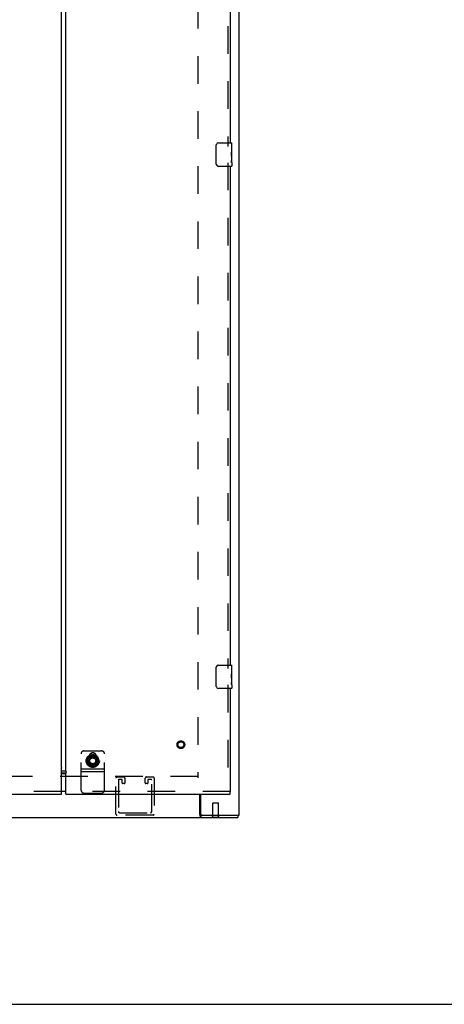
# Model space of a CAD drawing. Header units: inches. Extents: x 0 to 213, y 0 to 138.
# Tile 15 of 38: x 89 to 107, y 0 to 42. Entities that reach past the tile are written whole.
import ezdxf

# ---------------------------------------------------------------- set-up
doc = ezdxf.new("R2010")
doc.units = ezdxf.units.IN
doc.header["$LTSCALE"] = 11.736377
doc.header["$MEASUREMENT"] = 0
doc.linetypes.add('HIDDEN', pattern=[0.2, 0.1, -0.1])
doc.layers.get('0').update_dxf_attribs({"linetype": 'CONTINUOUS'})
for name, color, linetype in [('DEFAULT_2', 8, 'HIDDEN'), ('MASTER_DOOR_ASSEMBLY', 7, 'CONTINUOUS'), ('SLAVE_DOOR_ASSEMBLY', 7, 'CONTINUOUS')]:
    doc.layers.add(name, color=color, linetype=linetype)

msp = doc.modelspace()

# ---------------------------------------------------------------- linework, layer by layer
at = {"color": 3, "linetype": 'Continuous'}
for p, q in [((97.958, 8.061), (97.958, 86.593)), ((96.281, 8.082), (96.281, 8.957)), ((96.312, 8.957), (96.312, 8.121)), ((96.292, 8.037), (96.294, 8.02)), ((96.372, 8.061), (97.958, 8.061)), ((58.64, 7.957), (97.906, 7.957))]:
    msp.add_line(p, q, dxfattribs=at)
at = {"color": 7, "linetype": 'Continuous'}
for p, q in [((96.372, 8.061), (96.331, 8.061)), ((96.331, 8.061), (96.331, 7.957)), ((97.906, 8.061), (97.906, 7.957)), ((96.789, 7.953), (96.789, 7.957)), ((96.789, 7.953), (97.126, 7.953)), ((97.126, 7.953), (97.126, 7.957)), ((0, 0), (213.389, 0))]:
    msp.add_line(p, q, dxfattribs=at)
for points in [[(96.281, 8.133), (96.283, 8.132), (96.285, 8.131), (96.287, 8.129), (96.289, 8.128), (96.291, 8.126), (96.293, 8.124), (96.295, 8.122), (96.296, 8.12), (96.298, 8.117), (96.3, 8.115), (96.301, 8.111), (96.303, 8.108), (96.304, 8.105), (96.306, 8.102), (96.307, 8.099), (96.308, 8.096), (96.31, 8.092)], [(96.31, 8.092), (96.312, 8.086), (96.313, 8.082), (96.314, 8.079), (96.316, 8.076), (96.317, 8.073), (96.318, 8.07), (96.32, 8.068), (96.321, 8.066), (96.323, 8.064), (96.324, 8.063), (96.326, 8.062), (96.328, 8.062), (96.329, 8.061), (96.331, 8.061)]]:
    msp.add_lwpolyline(points, dxfattribs=at)
at = {"color": 3, "linetype": 'Continuous'}
for points in [[(96.281, 8.082), (96.282, 8.078), (96.284, 8.074), (96.285, 8.07), (96.286, 8.065), (96.288, 8.06), (96.289, 8.055), (96.29, 8.049), (96.291, 8.043), (96.292, 8.037)], [(96.294, 8.02), (96.295, 8.015), (96.296, 8.009), (96.297, 8.004), (96.298, 7.999), (96.299, 7.995), (96.3, 7.99), (96.301, 7.986), (96.302, 7.983), (96.304, 7.979), (96.306, 7.975), (96.307, 7.972), (96.309, 7.969), (96.311, 7.967), (96.313, 7.965), (96.314, 7.963), (96.316, 7.962), (96.318, 7.96), (96.321, 7.959), (96.323, 7.958), (96.325, 7.958), (96.328, 7.957), (96.331, 7.957)]]:
    msp.add_lwpolyline(points, dxfattribs=at)
msp.add_arc((96.372, 8.121), 0.06, 180, 270, dxfattribs=at)
at = {"layer": 'DEFAULT_2', "color": 8, "linetype": 'HIDDEN'}
for p, q in [((96.208, 84.999), (96.208, 9.655)), ((96.208, 9.707), (60.338, 9.707)), ((92.762, 9.686), (93.045, 9.686)), ((94.012, 9.686), (94.295, 9.686)), ((92.716, 8.107), (92.716, 9.64)), ((92.82, 9.559), (92.82, 8.211)), ((92.964, 9.582), (92.843, 9.582)), ((92.987, 9.428), (92.987, 9.559)), ((93.068, 9.405), (93.01, 9.405)), ((93.091, 9.64), (93.091, 9.428)), ((93.966, 9.428), (93.966, 9.64)), ((94.047, 9.405), (93.989, 9.405)), ((94.07, 9.559), (94.07, 9.428)), ((94.214, 9.582), (94.093, 9.582)), ((94.237, 8.211), (94.237, 9.559)), ((94.341, 9.64), (94.341, 8.107)), ((96.844, 8.578), (96.834, 8.568)), ((97.082, 8.568), (96.834, 8.568)), ((96.834, 7.971), (96.834, 8.568)), ((96.844, 8.578), (97.072, 8.578)), ((97.072, 8.578), (97.082, 8.568)), ((97.082, 7.971), (97.082, 8.568)), ((94.295, 8.061), (92.762, 8.061)), ((92.866, 8.165), (94.191, 8.165)), ((96.789, 7.971), (97.126, 7.971)), ((96.789, 7.957), (96.789, 7.971)), ((97.126, 7.957), (97.126, 7.971))]:
    msp.add_line(p, q, dxfattribs=at)
for centre, radius, start, end in [((92.762, 9.64), 0.046, 90, 180), ((93.045, 9.64), 0.046, 0, 90), ((94.012, 9.64), 0.046, 90, 180), ((94.295, 9.64), 0.046, 0, 90), ((92.843, 9.559), 0.023, 90, 180), ((92.964, 9.559), 0.023, 0, 90), ((93.01, 9.428), 0.023, 180, 270), ((93.068, 9.428), 0.023, 270, 360), ((93.989, 9.428), 0.023, 180, 270), ((94.047, 9.428), 0.023, 270, 360), ((94.093, 9.559), 0.023, 90, 180), ((94.214, 9.559), 0.023, 0, 90), ((92.762, 8.107), 0.046, 180, 270), ((92.866, 8.211), 0.046, 180, 270), ((94.191, 8.211), 0.046, 270, 360), ((94.295, 8.107), 0.046, 270, 360)]:
    msp.add_arc(centre, radius, start, end, dxfattribs=at)
at = {"layer": 'MASTER_DOOR_ASSEMBLY', "color": 3, "linetype": 'Continuous'}
for p, q in [((90.395, 10.116), (90.395, 84.538)), ((90.388, 10.116), (90.395, 10.116)), ((90.395, 8.957), (90.395, 10.058)), ((58.963, 8.957), (90.395, 8.957))]:
    msp.add_line(p, q, dxfattribs=at)
at = {"layer": 'MASTER_DOOR_ASSEMBLY', "color": 7, "linetype": 'Continuous'}
for p, q in [((90.485, 9.827), (90.395, 9.827)), ((90.395, 9.087), (90.485, 9.087))]:
    msp.add_line(p, q, dxfattribs=at)
at = {"layer": 'MASTER_DOOR_ASSEMBLY', "color": 8, "linetype": 'HIDDEN'}
msp.add_line((90.395, 9.061), (58.963, 9.061), dxfattribs=at)
at = {"layer": 'MASTER_DOOR_ASSEMBLY', "color": 3, "linetype": 'Continuous'}
for points in [[(90.383, 10.11), (90.383, 10.109), (90.382, 10.108), (90.382, 10.107), (90.382, 10.107), (90.382, 10.106), (90.382, 10.106), (90.383, 10.105), (90.383, 10.105), (90.383, 10.104), (90.384, 10.103), (90.385, 10.102), (90.385, 10.101), (90.386, 10.1), (90.386, 10.098), (90.387, 10.097), (90.388, 10.095), (90.389, 10.093), (90.389, 10.091), (90.39, 10.088), (90.391, 10.085), (90.391, 10.083), (90.392, 10.08), (90.392, 10.077), (90.393, 10.073), (90.394, 10.07), (90.394, 10.066), (90.395, 10.062), (90.395, 10.058)], [(90.388, 10.116), (90.387, 10.114), (90.386, 10.112), (90.383, 10.11)]]:
    msp.add_lwpolyline(points, dxfattribs=at)
at = {"layer": 'SLAVE_DOOR_ASSEMBLY', "color": 3, "linetype": 'Continuous'}
for p, q in [((90.583, 9.981), (90.583, 84.673)), ((97.583, 57.951), (97.583, 36.704)), ((97.583, 35.704), (97.583, 14.457)), ((97.583, 13.457), (97.583, 9.061)), ((90.395, 9.943), (90.559, 9.943)), ((90.583, 8.957), (90.583, 9.848)), ((90.583, 8.957), (97.583, 8.957))]:
    msp.add_line(p, q, dxfattribs=at)
at = {"layer": 'SLAVE_DOOR_ASSEMBLY', "color": 8, "linetype": 'HIDDEN'}
for p, q in [((97.479, 58.106), (97.479, 36.549)), ((97.479, 35.859), (97.479, 14.302)), ((97.479, 13.612), (97.479, 9.061)), ((91.229, 9.126), (91.229, 10.673)), ((91.354, 10.798), (92.104, 10.798)), ((91.603, 10.444), (91.489, 10.496)), ((91.511, 10.524), (91.609, 10.454)), ((91.618, 10.466), (91.516, 10.539)), ((91.535, 10.502), (91.714, 10.606)), ((91.543, 10.562), (91.627, 10.476)), ((91.638, 10.486), (91.552, 10.576)), ((91.573, 10.562), (91.573, 10.374)), ((91.582, 10.594), (91.648, 10.493)), ((91.661, 10.501), (91.593, 10.606)), ((91.626, 10.618), (91.672, 10.506)), ((91.686, 10.511), (91.639, 10.627)), ((91.674, 10.633), (91.698, 10.515)), ((91.713, 10.517), (91.689, 10.64)), ((91.724, 10.638), (91.725, 10.518)), ((91.74, 10.518), (91.74, 10.642)), ((91.743, 10.606), (91.922, 10.502)), ((91.775, 10.634), (91.753, 10.516)), ((91.767, 10.513), (91.791, 10.635)), ((91.823, 10.621), (91.779, 10.509)), ((91.793, 10.503), (91.839, 10.619)), ((91.868, 10.599), (91.804, 10.497)), ((91.816, 10.489), (91.884, 10.594)), ((91.908, 10.568), (91.826, 10.481)), ((91.836, 10.47), (91.922, 10.56)), ((91.942, 10.531), (91.844, 10.46)), ((91.853, 10.448), (91.954, 10.52)), ((91.885, 10.374), (91.885, 10.562)), ((92.229, 9.126), (92.229, 10.673)), ((91.586, 10.392), (91.461, 10.398)), ((91.585, 10.365), (91.461, 10.347)), ((91.464, 10.382), (91.585, 10.377)), ((91.467, 10.332), (91.587, 10.35)), ((91.592, 10.419), (91.47, 10.448)), ((91.471, 10.432), (91.588, 10.404)), ((91.589, 10.337), (91.471, 10.297)), ((91.48, 10.283), (91.594, 10.323)), ((91.486, 10.48), (91.596, 10.43)), ((91.598, 10.312), (91.49, 10.249)), ((91.502, 10.238), (91.606, 10.299)), ((91.613, 10.288), (91.518, 10.206)), ((91.52, 10.27), (91.52, 10.477)), ((91.532, 10.197), (91.622, 10.277)), ((91.714, 10.142), (91.535, 10.245)), ((91.631, 10.268), (91.554, 10.17)), ((91.569, 10.163), (91.642, 10.258)), ((91.653, 10.251), (91.595, 10.14)), ((91.611, 10.137), (91.666, 10.244)), ((91.677, 10.239), (91.642, 10.119)), ((91.658, 10.119), (91.691, 10.234)), ((91.704, 10.232), (91.692, 10.107)), ((91.708, 10.11), (91.719, 10.23)), ((91.731, 10.229), (91.743, 10.105)), ((91.922, 10.245), (91.743, 10.142)), ((91.747, 10.216), (91.746, 10.23)), ((91.758, 10.111), (91.747, 10.216)), ((91.758, 10.233), (91.793, 10.113)), ((91.807, 10.121), (91.773, 10.236)), ((91.784, 10.241), (91.842, 10.13)), ((91.854, 10.141), (91.798, 10.247)), ((91.8, 10.249), (91.801, 10.25)), ((91.809, 10.254), (91.886, 10.155)), ((91.896, 10.168), (91.821, 10.263)), ((91.83, 10.271), (91.924, 10.189)), ((91.932, 10.204), (91.84, 10.282)), ((91.848, 10.292), (91.956, 10.229)), ((91.96, 10.245), (91.855, 10.305)), ((91.968, 10.488), (91.858, 10.437)), ((91.861, 10.316), (91.979, 10.275)), ((91.864, 10.423), (91.978, 10.475)), ((91.98, 10.291), (91.866, 10.33)), ((91.985, 10.44), (91.868, 10.411)), ((91.869, 10.342), (91.993, 10.324)), ((91.871, 10.397), (91.993, 10.426)), ((91.991, 10.34), (91.872, 10.357)), ((91.993, 10.391), (91.873, 10.384)), ((91.873, 10.369), (91.998, 10.375)), ((91.937, 10.477), (91.937, 10.27)), ((91.229, 10.027), (92.229, 10.027)), ((91.229, 9.923), (92.229, 9.923)), ((97.583, 9.061), (90.583, 9.061)), ((91.354, 9.001), (92.104, 9.001))]:
    msp.add_line(p, q, dxfattribs=at)
at = {"layer": 'SLAVE_DOOR_ASSEMBLY', "color": 7, "linetype": 'Continuous'}
for p, q in [((96.988, 35.804), (96.988, 36.604)), ((97.088, 36.704), (97.628, 36.704)), ((97.643, 36.55), (97.636, 36.55)), ((97.636, 36.55), (97.636, 36.319)), ((97.643, 36.125), (97.643, 36.689)), ((97.643, 36.382), (97.636, 36.382)), ((97.643, 36.319), (97.636, 36.319)), ((97.643, 36.089), (97.636, 36.089)), ((97.636, 36.089), (97.636, 35.952)), ((97.643, 36.283), (97.637, 36.283)), ((97.641, 36.15), (97.639, 36.172)), ((97.641, 36.152), (97.643, 36.152)), ((97.643, 35.865), (97.643, 36.122)), ((97.628, 35.704), (97.088, 35.704)), ((97.637, 35.921), (97.643, 35.921)), ((97.643, 35.865), (97.643, 35.719)), ((96.988, 13.557), (96.988, 14.357)), ((97.088, 14.457), (97.628, 14.457)), ((97.643, 14.303), (97.636, 14.303)), ((97.636, 14.303), (97.636, 14.073)), ((97.643, 13.878), (97.643, 14.442)), ((97.643, 14.136), (97.636, 14.136)), ((97.643, 14.073), (97.636, 14.073)), ((97.643, 14.037), (97.637, 14.037)), ((97.641, 13.903), (97.639, 13.925)), ((97.641, 13.905), (97.643, 13.905)), ((97.643, 13.619), (97.643, 13.876)), ((97.628, 13.457), (97.088, 13.457)), ((97.643, 13.842), (97.636, 13.842)), ((97.636, 13.842), (97.636, 13.706)), ((97.637, 13.674), (97.643, 13.674)), ((97.643, 13.618), (97.643, 13.472)), ((90.559, 9.843), (90.395, 9.843)), ((90.583, 9.827), (90.395, 9.827)), ((90.583, 9.844), (90.581, 9.844)), ((90.395, 9.087), (90.583, 9.087)), ((97.583, 8.957), (97.583, 9.061))]:
    msp.add_line(p, q, dxfattribs=at)
for points in [[(96.988, 36.604), (96.988, 36.61), (96.989, 36.616), (96.99, 36.623), (96.991, 36.629), (96.993, 36.634), (96.995, 36.64)], [(97.639, 36.172), (97.639, 36.183), (97.638, 36.195), (97.637, 36.208), (97.636, 36.22), (97.636, 36.233), (97.636, 36.246), (97.636, 36.259), (97.636, 36.271), (97.637, 36.284), (97.638, 36.296), (97.638, 36.308)], [(97.643, 36.122), (97.643, 36.13), (97.642, 36.14), (97.641, 36.15)], [(96.995, 35.768), (96.993, 35.773), (96.991, 35.779), (96.99, 35.785), (96.989, 35.791), (96.988, 35.798), (96.988, 35.804)], [(97.637, 35.916), (97.637, 35.925), (97.636, 35.934), (97.636, 35.943), (97.636, 35.952)], [(97.64, 35.892), (97.639, 35.899), (97.638, 35.907), (97.637, 35.916)], [(97.643, 35.865), (97.643, 35.868), (97.642, 35.873), (97.642, 35.878), (97.64, 35.892)], [(96.988, 14.357), (96.988, 14.364), (96.989, 14.37), (96.99, 14.376), (96.991, 14.382), (96.993, 14.388), (96.995, 14.393)], [(97.639, 13.925), (97.639, 13.937), (97.638, 13.949), (97.637, 13.961), (97.636, 13.974), (97.636, 13.986), (97.636, 13.999), (97.636, 14.012), (97.636, 14.025), (97.637, 14.037), (97.638, 14.05), (97.638, 14.062)], [(97.643, 13.876), (97.643, 13.884), (97.642, 13.893), (97.641, 13.903)], [(96.995, 13.521), (96.993, 13.527), (96.991, 13.533), (96.99, 13.539), (96.989, 13.545), (96.988, 13.551), (96.988, 13.557)], [(97.637, 13.669), (97.637, 13.678), (97.636, 13.687), (97.636, 13.696), (97.636, 13.706)], [(97.64, 13.645), (97.639, 13.652), (97.638, 13.661), (97.637, 13.669)], [(97.643, 13.618), (97.643, 13.622), (97.642, 13.626), (97.642, 13.632), (97.64, 13.645)], [(90.581, 9.844), (90.575, 9.844), (90.57, 9.843), (90.565, 9.843), (90.559, 9.843)], [(90.59, 9.906), (90.587, 9.919), (90.586, 9.931), (90.584, 9.944), (90.583, 9.956), (90.583, 9.969), (90.583, 9.981)]]:
    msp.add_lwpolyline(points, dxfattribs=at)
at = {"layer": 'SLAVE_DOOR_ASSEMBLY', "color": 8, "linetype": 'HIDDEN'}
for points in [[(91.489, 10.496), (91.489, 10.496), (91.489, 10.496), (91.489, 10.496), (91.488, 10.496), (91.488, 10.496), (91.488, 10.495), (91.488, 10.495), (91.488, 10.495), (91.488, 10.495), (91.487, 10.495), (91.487, 10.495), (91.487, 10.494), (91.487, 10.494), (91.487, 10.494), (91.487, 10.494), (91.486, 10.493), (91.486, 10.493), (91.486, 10.493), (91.486, 10.493), (91.486, 10.492)], [(91.508, 10.529), (91.507, 10.529), (91.507, 10.528), (91.507, 10.528), (91.507, 10.527), (91.507, 10.527), (91.508, 10.527), (91.508, 10.526), (91.508, 10.526), (91.508, 10.526), (91.509, 10.525), (91.509, 10.525), (91.51, 10.524), (91.51, 10.524), (91.511, 10.524)], [(91.516, 10.539), (91.516, 10.539), (91.516, 10.539), (91.516, 10.539), (91.516, 10.539), (91.516, 10.539), (91.515, 10.539), (91.515, 10.539), (91.515, 10.539), (91.515, 10.538), (91.515, 10.538), (91.514, 10.538), (91.514, 10.538), (91.514, 10.538), (91.514, 10.538), (91.514, 10.537), (91.513, 10.537), (91.513, 10.537), (91.513, 10.537), (91.513, 10.536), (91.513, 10.536)], [(91.541, 10.568), (91.541, 10.568), (91.541, 10.567), (91.54, 10.567), (91.54, 10.567), (91.54, 10.566), (91.541, 10.566), (91.541, 10.565), (91.541, 10.565), (91.541, 10.564), (91.541, 10.564), (91.542, 10.564), (91.542, 10.563), (91.543, 10.563), (91.543, 10.562)], [(91.552, 10.576), (91.551, 10.576), (91.551, 10.576), (91.551, 10.576), (91.551, 10.576), (91.551, 10.576), (91.55, 10.576), (91.55, 10.576), (91.55, 10.576), (91.55, 10.576), (91.55, 10.576), (91.549, 10.576), (91.549, 10.576), (91.549, 10.575), (91.549, 10.575), (91.549, 10.575), (91.548, 10.575), (91.548, 10.575), (91.548, 10.574), (91.548, 10.574), (91.547, 10.574)], [(91.581, 10.6), (91.581, 10.6), (91.581, 10.6), (91.58, 10.599), (91.58, 10.599), (91.58, 10.598), (91.58, 10.598), (91.58, 10.597), (91.58, 10.597), (91.581, 10.596), (91.581, 10.596), (91.581, 10.595), (91.581, 10.595), (91.582, 10.594), (91.582, 10.594)], [(91.593, 10.606), (91.593, 10.606), (91.593, 10.606), (91.593, 10.606), (91.592, 10.606), (91.592, 10.606), (91.592, 10.606), (91.592, 10.606), (91.592, 10.606), (91.591, 10.606), (91.591, 10.606), (91.591, 10.606), (91.591, 10.606), (91.59, 10.606), (91.59, 10.606), (91.59, 10.606), (91.59, 10.605), (91.589, 10.605), (91.589, 10.605), (91.589, 10.605), (91.588, 10.605)], [(91.627, 10.624), (91.626, 10.624), (91.626, 10.624), (91.626, 10.623), (91.626, 10.623), (91.625, 10.622), (91.625, 10.622), (91.625, 10.622), (91.625, 10.621), (91.625, 10.621), (91.626, 10.62), (91.626, 10.619), (91.626, 10.619), (91.626, 10.618), (91.626, 10.618)], [(91.639, 10.627), (91.639, 10.628), (91.639, 10.628), (91.639, 10.628), (91.639, 10.628), (91.639, 10.628), (91.639, 10.628), (91.638, 10.628), (91.638, 10.628), (91.638, 10.628), (91.638, 10.628), (91.637, 10.628), (91.637, 10.628), (91.637, 10.628), (91.637, 10.628), (91.636, 10.628), (91.636, 10.628), (91.636, 10.627), (91.635, 10.627), (91.635, 10.627), (91.635, 10.627)], [(91.638, 10.486), (91.64, 10.487), (91.641, 10.488), (91.643, 10.489), (91.645, 10.49)], [(91.648, 10.493), (91.647, 10.493), (91.647, 10.492), (91.647, 10.492), (91.646, 10.491), (91.646, 10.491), (91.645, 10.49)], [(91.661, 10.501), (91.663, 10.502), (91.665, 10.503), (91.667, 10.503), (91.669, 10.504)], [(91.672, 10.506), (91.671, 10.506), (91.671, 10.505), (91.671, 10.505), (91.67, 10.505), (91.669, 10.504), (91.669, 10.504)], [(91.676, 10.639), (91.676, 10.639), (91.675, 10.638), (91.675, 10.638), (91.675, 10.638), (91.674, 10.637), (91.674, 10.637), (91.674, 10.637), (91.674, 10.636), (91.674, 10.636), (91.674, 10.635), (91.674, 10.634), (91.674, 10.634), (91.674, 10.633), (91.674, 10.633)], [(91.689, 10.64), (91.689, 10.64), (91.689, 10.64), (91.689, 10.64), (91.689, 10.64), (91.688, 10.64), (91.688, 10.64), (91.688, 10.64), (91.688, 10.64), (91.688, 10.641), (91.687, 10.641), (91.687, 10.641), (91.687, 10.641), (91.687, 10.641), (91.686, 10.641), (91.686, 10.641), (91.686, 10.64), (91.685, 10.64), (91.685, 10.64), (91.685, 10.64), (91.684, 10.64)], [(91.686, 10.511), (91.688, 10.512), (91.69, 10.512), (91.692, 10.513), (91.695, 10.513)], [(91.698, 10.515), (91.697, 10.514), (91.697, 10.514), (91.696, 10.514), (91.696, 10.513), (91.695, 10.513), (91.695, 10.513)], [(91.713, 10.517), (91.715, 10.517), (91.717, 10.517), (91.719, 10.517), (91.722, 10.517)], [(91.725, 10.518), (91.725, 10.518), (91.724, 10.517), (91.723, 10.517), (91.723, 10.517), (91.722, 10.517), (91.722, 10.517)], [(91.727, 10.644), (91.727, 10.644), (91.726, 10.644), (91.726, 10.644), (91.726, 10.643), (91.725, 10.643), (91.725, 10.643), (91.725, 10.642), (91.725, 10.642), (91.725, 10.641), (91.725, 10.641), (91.724, 10.64), (91.724, 10.64), (91.724, 10.639), (91.724, 10.638)], [(91.74, 10.642), (91.74, 10.643), (91.74, 10.643), (91.74, 10.643), (91.74, 10.643), (91.74, 10.643), (91.739, 10.643), (91.739, 10.643), (91.739, 10.643), (91.739, 10.643), (91.739, 10.644), (91.738, 10.644), (91.738, 10.644), (91.738, 10.644), (91.738, 10.644), (91.737, 10.644), (91.737, 10.644), (91.737, 10.644), (91.736, 10.644), (91.736, 10.644), (91.736, 10.644)], [(91.74, 10.518), (91.742, 10.517), (91.745, 10.517), (91.747, 10.516), (91.749, 10.516)], [(91.753, 10.516), (91.752, 10.516), (91.751, 10.516), (91.751, 10.516), (91.75, 10.516), (91.749, 10.516), (91.749, 10.516)], [(91.767, 10.513), (91.769, 10.512), (91.771, 10.511), (91.773, 10.51), (91.775, 10.509)], [(91.778, 10.639), (91.778, 10.639), (91.777, 10.639), (91.777, 10.639), (91.777, 10.639), (91.776, 10.639), (91.776, 10.638), (91.776, 10.638), (91.776, 10.638), (91.775, 10.637), (91.775, 10.637), (91.775, 10.636), (91.775, 10.636), (91.775, 10.635), (91.775, 10.634)], [(91.779, 10.509), (91.778, 10.509), (91.778, 10.509), (91.777, 10.509), (91.777, 10.509), (91.776, 10.509), (91.775, 10.509)], [(91.791, 10.635), (91.791, 10.636), (91.791, 10.636), (91.791, 10.636), (91.791, 10.636), (91.79, 10.636), (91.79, 10.636), (91.79, 10.636), (91.79, 10.637), (91.79, 10.637), (91.789, 10.637), (91.789, 10.637), (91.789, 10.637), (91.789, 10.637), (91.788, 10.637), (91.788, 10.637), (91.788, 10.637), (91.788, 10.637), (91.787, 10.638), (91.787, 10.638), (91.787, 10.638)], [(91.793, 10.503), (91.795, 10.502), (91.797, 10.501), (91.798, 10.499), (91.8, 10.498)], [(91.804, 10.497), (91.803, 10.497), (91.803, 10.497), (91.802, 10.497), (91.801, 10.498), (91.801, 10.498), (91.8, 10.498)], [(91.816, 10.489), (91.818, 10.487), (91.819, 10.485), (91.821, 10.484), (91.822, 10.482)], [(91.828, 10.625), (91.827, 10.625), (91.827, 10.625), (91.826, 10.625), (91.826, 10.625), (91.826, 10.625), (91.825, 10.625), (91.825, 10.624), (91.825, 10.624), (91.824, 10.624), (91.824, 10.623), (91.824, 10.623), (91.824, 10.622), (91.823, 10.622), (91.823, 10.621)], [(91.839, 10.619), (91.839, 10.619), (91.839, 10.619), (91.839, 10.619), (91.839, 10.62), (91.839, 10.62), (91.839, 10.62), (91.839, 10.62), (91.839, 10.62), (91.838, 10.62), (91.838, 10.621), (91.838, 10.621), (91.838, 10.621), (91.838, 10.621), (91.837, 10.621), (91.837, 10.621), (91.837, 10.621), (91.836, 10.622), (91.836, 10.622), (91.836, 10.622), (91.836, 10.622)], [(91.873, 10.602), (91.873, 10.602), (91.873, 10.602), (91.872, 10.602), (91.872, 10.602), (91.871, 10.602), (91.871, 10.602), (91.871, 10.602), (91.87, 10.601), (91.87, 10.601), (91.87, 10.601), (91.869, 10.6), (91.869, 10.6), (91.868, 10.599), (91.868, 10.599)], [(91.884, 10.594), (91.884, 10.594), (91.884, 10.594), (91.884, 10.594), (91.884, 10.594), (91.884, 10.595), (91.883, 10.595), (91.883, 10.595), (91.883, 10.595), (91.883, 10.595), (91.883, 10.595), (91.883, 10.596), (91.883, 10.596), (91.882, 10.596), (91.882, 10.596), (91.882, 10.596), (91.882, 10.596), (91.881, 10.597), (91.881, 10.597), (91.881, 10.597), (91.881, 10.597)], [(91.914, 10.57), (91.914, 10.571), (91.913, 10.571), (91.913, 10.571), (91.912, 10.571), (91.912, 10.571), (91.912, 10.571), (91.911, 10.571), (91.911, 10.57), (91.91, 10.57), (91.91, 10.57), (91.909, 10.569), (91.909, 10.569), (91.909, 10.569), (91.908, 10.568)], [(91.922, 10.56), (91.923, 10.56), (91.923, 10.561), (91.923, 10.561), (91.923, 10.561), (91.923, 10.561), (91.923, 10.561), (91.922, 10.562), (91.922, 10.562), (91.922, 10.562), (91.922, 10.562), (91.922, 10.562), (91.922, 10.563), (91.922, 10.563), (91.921, 10.563), (91.921, 10.563), (91.921, 10.564), (91.921, 10.564), (91.921, 10.564), (91.92, 10.564), (91.92, 10.564)], [(91.948, 10.532), (91.948, 10.532), (91.947, 10.532), (91.947, 10.533), (91.946, 10.533), (91.946, 10.533), (91.946, 10.533), (91.945, 10.533), (91.945, 10.532), (91.944, 10.532), (91.944, 10.532), (91.943, 10.532), (91.943, 10.531), (91.942, 10.531), (91.942, 10.531)], [(91.954, 10.52), (91.954, 10.52), (91.955, 10.521), (91.955, 10.521), (91.955, 10.521), (91.955, 10.521), (91.955, 10.521), (91.954, 10.522), (91.954, 10.522), (91.954, 10.522), (91.954, 10.522), (91.954, 10.522), (91.954, 10.523), (91.954, 10.523), (91.954, 10.523), (91.954, 10.523), (91.954, 10.524), (91.953, 10.524), (91.953, 10.524), (91.953, 10.524), (91.953, 10.525)], [(91.974, 10.487), (91.974, 10.488), (91.973, 10.488), (91.973, 10.488), (91.973, 10.489), (91.972, 10.489), (91.972, 10.489), (91.971, 10.489), (91.971, 10.489), (91.97, 10.489), (91.97, 10.488), (91.969, 10.488), (91.969, 10.488), (91.968, 10.488), (91.968, 10.488)], [(91.461, 10.398), (91.461, 10.398), (91.46, 10.398), (91.46, 10.398), (91.46, 10.398), (91.46, 10.397), (91.46, 10.397), (91.46, 10.397), (91.46, 10.397), (91.46, 10.397), (91.46, 10.396), (91.46, 10.396), (91.46, 10.396), (91.459, 10.396), (91.459, 10.395), (91.459, 10.395), (91.459, 10.395), (91.459, 10.394), (91.459, 10.394), (91.459, 10.394), (91.459, 10.393)], [(91.459, 10.385), (91.459, 10.384), (91.459, 10.384), (91.459, 10.384), (91.459, 10.383), (91.46, 10.383), (91.46, 10.383), (91.46, 10.383), (91.461, 10.382), (91.461, 10.382), (91.462, 10.382), (91.462, 10.382), (91.463, 10.382), (91.464, 10.382), (91.464, 10.382)], [(91.461, 10.347), (91.461, 10.347), (91.461, 10.347), (91.461, 10.347), (91.461, 10.346), (91.46, 10.346), (91.46, 10.346), (91.46, 10.346), (91.46, 10.346), (91.46, 10.345), (91.46, 10.345), (91.46, 10.345), (91.46, 10.345), (91.46, 10.344), (91.46, 10.344), (91.46, 10.344), (91.46, 10.343), (91.46, 10.343), (91.46, 10.343), (91.46, 10.342), (91.46, 10.342)], [(91.461, 10.334), (91.462, 10.333), (91.462, 10.333), (91.462, 10.332), (91.462, 10.332), (91.463, 10.332), (91.463, 10.332), (91.464, 10.332), (91.464, 10.332), (91.465, 10.332), (91.465, 10.332), (91.466, 10.332), (91.466, 10.332), (91.467, 10.332), (91.467, 10.332)], [(91.466, 10.436), (91.466, 10.435), (91.466, 10.435), (91.466, 10.435), (91.466, 10.434), (91.466, 10.434), (91.467, 10.434), (91.467, 10.433), (91.467, 10.433), (91.468, 10.433), (91.468, 10.433), (91.469, 10.432), (91.469, 10.432), (91.47, 10.432), (91.471, 10.432)], [(91.47, 10.448), (91.47, 10.448), (91.47, 10.448), (91.47, 10.448), (91.47, 10.448), (91.469, 10.448), (91.469, 10.448), (91.469, 10.448), (91.469, 10.447), (91.469, 10.447), (91.469, 10.447), (91.469, 10.447), (91.469, 10.446), (91.468, 10.446), (91.468, 10.446), (91.468, 10.446), (91.468, 10.445), (91.468, 10.445), (91.468, 10.445), (91.468, 10.445), (91.468, 10.444)], [(91.471, 10.297), (91.471, 10.297), (91.471, 10.296), (91.471, 10.296), (91.471, 10.296), (91.471, 10.296), (91.471, 10.296), (91.47, 10.295), (91.47, 10.295), (91.47, 10.295), (91.471, 10.295), (91.471, 10.295), (91.471, 10.294), (91.471, 10.294), (91.471, 10.294), (91.471, 10.293), (91.471, 10.293), (91.471, 10.293), (91.471, 10.293), (91.471, 10.292), (91.471, 10.292)], [(91.474, 10.284), (91.474, 10.283), (91.474, 10.283), (91.475, 10.283), (91.475, 10.283), (91.475, 10.282), (91.476, 10.282), (91.476, 10.282), (91.477, 10.282), (91.477, 10.282), (91.478, 10.282), (91.478, 10.283), (91.479, 10.283), (91.48, 10.283), (91.48, 10.283)], [(91.482, 10.484), (91.482, 10.484), (91.482, 10.484), (91.482, 10.483), (91.482, 10.483), (91.482, 10.482), (91.483, 10.482), (91.483, 10.482), (91.483, 10.481), (91.484, 10.481), (91.484, 10.481), (91.485, 10.48), (91.485, 10.48), (91.486, 10.48), (91.486, 10.48)], [(91.49, 10.249), (91.49, 10.249), (91.49, 10.249), (91.49, 10.249), (91.49, 10.249), (91.49, 10.248), (91.49, 10.248), (91.49, 10.248), (91.49, 10.248), (91.49, 10.248), (91.49, 10.247), (91.49, 10.247), (91.49, 10.247), (91.49, 10.247), (91.49, 10.246), (91.491, 10.246), (91.491, 10.246), (91.491, 10.246), (91.491, 10.245), (91.491, 10.245), (91.491, 10.245)], [(91.496, 10.237), (91.496, 10.237), (91.496, 10.236), (91.496, 10.236), (91.497, 10.236), (91.497, 10.236), (91.498, 10.236), (91.498, 10.236), (91.499, 10.236), (91.499, 10.236), (91.5, 10.237), (91.5, 10.237), (91.501, 10.237), (91.501, 10.237), (91.502, 10.238)], [(91.518, 10.206), (91.518, 10.206), (91.518, 10.206), (91.518, 10.206), (91.518, 10.206), (91.518, 10.206), (91.518, 10.205), (91.518, 10.205), (91.518, 10.205), (91.518, 10.205), (91.518, 10.204), (91.518, 10.204), (91.519, 10.204), (91.519, 10.204), (91.519, 10.204), (91.519, 10.203), (91.519, 10.203), (91.519, 10.203), (91.52, 10.203), (91.52, 10.202), (91.52, 10.202)], [(91.526, 10.195), (91.526, 10.195), (91.526, 10.195), (91.527, 10.195), (91.527, 10.195), (91.528, 10.195), (91.528, 10.195), (91.528, 10.195), (91.529, 10.195), (91.529, 10.195), (91.53, 10.196), (91.53, 10.196), (91.531, 10.196), (91.531, 10.197), (91.532, 10.197)], [(91.554, 10.17), (91.554, 10.169), (91.553, 10.169), (91.553, 10.169), (91.554, 10.169), (91.554, 10.169), (91.554, 10.168), (91.554, 10.168), (91.554, 10.168), (91.554, 10.168), (91.554, 10.168), (91.554, 10.168), (91.555, 10.167), (91.555, 10.167), (91.555, 10.167), (91.555, 10.167), (91.555, 10.166), (91.556, 10.166), (91.556, 10.166), (91.556, 10.166), (91.556, 10.166)], [(91.563, 10.16), (91.563, 10.16), (91.564, 10.16), (91.564, 10.16), (91.565, 10.16), (91.565, 10.16), (91.565, 10.16), (91.566, 10.16), (91.566, 10.161), (91.567, 10.161), (91.567, 10.161), (91.567, 10.162), (91.568, 10.162), (91.568, 10.163), (91.569, 10.163)], [(91.585, 10.377), (91.585, 10.376), (91.585, 10.376), (91.585, 10.375), (91.585, 10.375), (91.585, 10.374), (91.585, 10.373)], [(91.585, 10.365), (91.585, 10.367), (91.585, 10.369), (91.585, 10.371), (91.585, 10.373)], [(91.586, 10.392), (91.586, 10.394), (91.587, 10.396), (91.587, 10.398), (91.588, 10.401)], [(91.587, 10.35), (91.587, 10.349), (91.587, 10.349), (91.587, 10.348), (91.588, 10.348), (91.588, 10.347), (91.588, 10.346)], [(91.588, 10.404), (91.588, 10.404), (91.588, 10.403), (91.588, 10.402), (91.588, 10.402), (91.588, 10.401), (91.588, 10.401)], [(91.589, 10.337), (91.589, 10.34), (91.588, 10.342), (91.588, 10.344), (91.588, 10.346)], [(91.592, 10.419), (91.593, 10.421), (91.593, 10.423), (91.594, 10.425), (91.595, 10.427)], [(91.594, 10.323), (91.594, 10.323), (91.594, 10.322), (91.595, 10.322), (91.595, 10.321), (91.595, 10.321), (91.596, 10.32)], [(91.596, 10.43), (91.596, 10.43), (91.596, 10.429), (91.596, 10.429), (91.596, 10.428), (91.596, 10.427), (91.595, 10.427)], [(91.595, 10.14), (91.595, 10.14), (91.595, 10.14), (91.595, 10.14), (91.595, 10.139), (91.596, 10.139), (91.596, 10.139), (91.596, 10.139), (91.596, 10.139), (91.596, 10.139), (91.596, 10.138), (91.597, 10.138), (91.597, 10.138), (91.597, 10.138), (91.597, 10.138), (91.597, 10.138), (91.598, 10.137), (91.598, 10.137), (91.598, 10.137), (91.598, 10.137), (91.599, 10.137)], [(91.598, 10.312), (91.598, 10.314), (91.597, 10.316), (91.596, 10.318), (91.596, 10.32)], [(91.603, 10.444), (91.604, 10.446), (91.605, 10.448), (91.607, 10.449), (91.608, 10.451)], [(91.606, 10.299), (91.606, 10.298), (91.607, 10.298), (91.607, 10.297), (91.607, 10.297), (91.608, 10.296), (91.608, 10.296)], [(91.606, 10.133), (91.607, 10.133), (91.607, 10.133), (91.608, 10.133), (91.608, 10.133), (91.608, 10.133), (91.609, 10.133), (91.609, 10.133), (91.61, 10.134), (91.61, 10.134), (91.61, 10.135), (91.61, 10.135), (91.611, 10.136), (91.611, 10.136), (91.611, 10.137)], [(91.609, 10.454), (91.609, 10.454), (91.609, 10.453), (91.609, 10.453), (91.609, 10.452), (91.608, 10.452), (91.608, 10.451)], [(91.613, 10.288), (91.611, 10.29), (91.61, 10.292), (91.609, 10.294), (91.608, 10.296)], [(91.618, 10.466), (91.62, 10.468), (91.621, 10.47), (91.623, 10.471), (91.625, 10.473)], [(91.622, 10.277), (91.623, 10.276), (91.623, 10.276), (91.624, 10.276), (91.624, 10.275), (91.625, 10.275), (91.625, 10.275)], [(91.627, 10.476), (91.626, 10.475), (91.626, 10.474), (91.626, 10.474), (91.626, 10.473), (91.625, 10.473), (91.625, 10.473)], [(91.631, 10.268), (91.629, 10.269), (91.628, 10.271), (91.626, 10.273), (91.625, 10.275)], [(91.642, 10.258), (91.643, 10.258), (91.644, 10.258), (91.644, 10.258), (91.645, 10.257), (91.645, 10.257), (91.646, 10.257)], [(91.642, 10.119), (91.642, 10.119), (91.642, 10.119), (91.642, 10.119), (91.642, 10.118), (91.642, 10.118), (91.643, 10.118), (91.643, 10.118), (91.643, 10.118), (91.643, 10.118), (91.643, 10.118), (91.643, 10.117), (91.644, 10.117), (91.644, 10.117), (91.644, 10.117), (91.644, 10.117), (91.645, 10.117), (91.645, 10.117), (91.645, 10.117), (91.646, 10.117), (91.646, 10.116)], [(91.653, 10.251), (91.651, 10.252), (91.649, 10.254), (91.647, 10.255), (91.646, 10.257)], [(91.654, 10.114), (91.655, 10.114), (91.655, 10.114), (91.655, 10.114), (91.656, 10.114), (91.656, 10.114), (91.657, 10.115), (91.657, 10.115), (91.657, 10.115), (91.657, 10.116), (91.658, 10.116), (91.658, 10.117), (91.658, 10.117), (91.658, 10.118), (91.658, 10.119)], [(91.666, 10.244), (91.666, 10.244), (91.667, 10.244), (91.668, 10.244), (91.668, 10.244), (91.669, 10.243), (91.669, 10.243)], [(91.677, 10.239), (91.675, 10.24), (91.673, 10.241), (91.671, 10.242), (91.669, 10.243)], [(91.691, 10.234), (91.692, 10.234), (91.693, 10.235), (91.693, 10.235), (91.694, 10.234), (91.695, 10.234), (91.695, 10.234)], [(91.692, 10.107), (91.692, 10.107), (91.692, 10.107), (91.692, 10.107), (91.692, 10.107), (91.692, 10.107), (91.692, 10.106), (91.693, 10.106), (91.693, 10.106), (91.693, 10.106), (91.693, 10.106), (91.694, 10.106), (91.694, 10.106), (91.694, 10.106), (91.694, 10.106), (91.695, 10.106), (91.695, 10.106), (91.695, 10.106), (91.695, 10.106), (91.696, 10.105), (91.696, 10.105)], [(91.704, 10.232), (91.702, 10.232), (91.699, 10.233), (91.697, 10.234), (91.695, 10.234)], [(91.705, 10.105), (91.705, 10.105), (91.706, 10.105), (91.706, 10.105), (91.706, 10.105), (91.707, 10.105), (91.707, 10.106), (91.707, 10.106), (91.707, 10.107), (91.707, 10.107), (91.708, 10.108), (91.708, 10.108), (91.708, 10.109), (91.708, 10.109), (91.708, 10.11)], [(91.719, 10.23), (91.719, 10.23), (91.72, 10.23), (91.72, 10.23), (91.721, 10.23), (91.722, 10.23), (91.722, 10.23)], [(91.731, 10.229), (91.729, 10.23), (91.727, 10.23), (91.724, 10.23), (91.722, 10.23)], [(91.743, 10.105), (91.743, 10.105), (91.743, 10.105), (91.743, 10.105), (91.743, 10.105), (91.743, 10.104), (91.744, 10.104), (91.744, 10.104), (91.744, 10.104), (91.744, 10.104), (91.745, 10.104), (91.745, 10.104), (91.745, 10.104), (91.745, 10.104), (91.746, 10.104), (91.746, 10.104), (91.746, 10.104), (91.747, 10.104), (91.747, 10.104), (91.747, 10.104), (91.747, 10.104)], [(91.746, 10.23), (91.746, 10.231), (91.747, 10.231), (91.748, 10.231), (91.748, 10.232), (91.749, 10.232), (91.749, 10.232)], [(91.758, 10.233), (91.756, 10.232), (91.754, 10.232), (91.752, 10.232), (91.749, 10.232)], [(91.756, 10.105), (91.757, 10.105), (91.757, 10.105), (91.757, 10.105), (91.758, 10.106), (91.758, 10.106), (91.758, 10.106), (91.758, 10.107), (91.758, 10.107), (91.758, 10.108), (91.758, 10.108), (91.758, 10.109), (91.758, 10.11), (91.758, 10.11), (91.758, 10.111)], [(91.773, 10.236), (91.773, 10.237), (91.774, 10.237), (91.774, 10.238), (91.775, 10.238), (91.775, 10.238), (91.776, 10.238)], [(91.784, 10.241), (91.782, 10.24), (91.78, 10.239), (91.778, 10.239), (91.776, 10.238)], [(91.793, 10.113), (91.794, 10.112), (91.794, 10.112), (91.794, 10.112), (91.794, 10.112), (91.794, 10.112), (91.794, 10.112), (91.795, 10.112), (91.795, 10.112), (91.795, 10.112), (91.795, 10.112), (91.796, 10.112), (91.796, 10.112), (91.796, 10.112), (91.796, 10.112), (91.797, 10.112), (91.797, 10.112), (91.797, 10.112), (91.798, 10.112), (91.798, 10.112), (91.798, 10.113)], [(91.798, 10.247), (91.798, 10.248), (91.799, 10.248), (91.799, 10.248), (91.8, 10.249), (91.8, 10.249), (91.8, 10.249)], [(91.809, 10.254), (91.807, 10.253), (91.806, 10.252), (91.805, 10.252), (91.803, 10.251), (91.802, 10.25), (91.801, 10.25)], [(91.806, 10.115), (91.807, 10.115), (91.807, 10.115), (91.808, 10.116), (91.808, 10.116), (91.808, 10.116), (91.808, 10.117), (91.808, 10.117), (91.808, 10.118), (91.808, 10.118), (91.808, 10.119), (91.808, 10.119), (91.808, 10.12), (91.808, 10.12), (91.807, 10.121)], [(91.821, 10.263), (91.821, 10.263), (91.821, 10.264), (91.822, 10.264), (91.822, 10.265), (91.822, 10.265), (91.823, 10.265)], [(91.826, 10.481), (91.825, 10.481), (91.825, 10.481), (91.824, 10.481), (91.823, 10.482), (91.823, 10.482), (91.822, 10.482)], [(91.83, 10.271), (91.828, 10.27), (91.826, 10.268), (91.825, 10.267), (91.823, 10.265)], [(91.836, 10.47), (91.838, 10.468), (91.839, 10.466), (91.84, 10.464), (91.841, 10.463)], [(91.84, 10.282), (91.84, 10.283), (91.84, 10.283), (91.841, 10.284), (91.841, 10.284), (91.841, 10.285), (91.842, 10.285)], [(91.844, 10.46), (91.844, 10.461), (91.843, 10.461), (91.843, 10.461), (91.842, 10.462), (91.842, 10.462), (91.841, 10.463)], [(91.848, 10.292), (91.846, 10.29), (91.845, 10.289), (91.843, 10.287), (91.842, 10.285)], [(91.842, 10.13), (91.842, 10.129), (91.842, 10.129), (91.842, 10.129), (91.842, 10.129), (91.843, 10.129), (91.843, 10.129), (91.843, 10.129), (91.843, 10.129), (91.843, 10.129), (91.844, 10.129), (91.844, 10.129), (91.844, 10.129), (91.844, 10.13), (91.845, 10.13), (91.845, 10.13), (91.845, 10.13), (91.845, 10.13), (91.846, 10.13), (91.846, 10.13), (91.846, 10.13)], [(91.853, 10.448), (91.853, 10.446), (91.854, 10.444), (91.855, 10.442), (91.856, 10.44)], [(91.854, 10.134), (91.854, 10.135), (91.855, 10.135), (91.855, 10.135), (91.855, 10.136), (91.855, 10.136), (91.855, 10.136), (91.855, 10.137), (91.855, 10.137), (91.855, 10.138), (91.855, 10.138), (91.855, 10.139), (91.854, 10.139), (91.854, 10.14), (91.854, 10.141)], [(91.855, 10.305), (91.855, 10.305), (91.856, 10.306), (91.856, 10.307), (91.856, 10.307), (91.856, 10.308), (91.856, 10.308)], [(91.858, 10.437), (91.858, 10.437), (91.858, 10.438), (91.857, 10.438), (91.857, 10.439), (91.856, 10.439), (91.856, 10.44)], [(91.861, 10.316), (91.86, 10.314), (91.859, 10.312), (91.858, 10.31), (91.856, 10.308)], [(91.864, 10.423), (91.865, 10.421), (91.865, 10.419), (91.866, 10.417), (91.866, 10.414)], [(91.868, 10.411), (91.868, 10.412), (91.867, 10.412), (91.867, 10.413), (91.867, 10.413), (91.866, 10.414), (91.866, 10.414)], [(91.869, 10.342), (91.869, 10.34), (91.868, 10.338), (91.867, 10.336), (91.866, 10.334)], [(91.866, 10.33), (91.866, 10.331), (91.866, 10.331), (91.866, 10.332), (91.866, 10.332), (91.866, 10.333), (91.866, 10.334)], [(91.871, 10.397), (91.871, 10.394), (91.871, 10.392), (91.872, 10.39), (91.872, 10.388)], [(91.872, 10.357), (91.872, 10.357), (91.872, 10.358), (91.872, 10.358), (91.871, 10.359), (91.872, 10.36), (91.872, 10.36)], [(91.873, 10.384), (91.872, 10.385), (91.872, 10.385), (91.872, 10.386), (91.872, 10.386), (91.872, 10.387), (91.872, 10.388)], [(91.873, 10.369), (91.873, 10.367), (91.872, 10.365), (91.872, 10.363), (91.872, 10.36)], [(91.886, 10.155), (91.886, 10.155), (91.886, 10.155), (91.886, 10.155), (91.887, 10.155), (91.887, 10.155), (91.887, 10.155), (91.887, 10.155), (91.887, 10.155), (91.888, 10.155), (91.888, 10.156), (91.888, 10.156), (91.888, 10.156), (91.888, 10.156), (91.889, 10.156), (91.889, 10.156), (91.889, 10.156), (91.89, 10.156), (91.89, 10.157), (91.89, 10.157), (91.89, 10.157)], [(91.897, 10.162), (91.897, 10.163), (91.898, 10.163), (91.898, 10.163), (91.898, 10.164), (91.898, 10.164), (91.898, 10.165), (91.898, 10.165), (91.898, 10.166), (91.897, 10.166), (91.897, 10.166), (91.897, 10.167), (91.896, 10.167), (91.896, 10.168), (91.896, 10.168)], [(91.924, 10.189), (91.925, 10.189), (91.925, 10.189), (91.925, 10.189), (91.925, 10.189), (91.925, 10.189), (91.925, 10.189), (91.926, 10.189), (91.926, 10.189), (91.926, 10.189), (91.926, 10.19), (91.926, 10.19), (91.927, 10.19), (91.927, 10.19), (91.927, 10.19), (91.927, 10.19), (91.927, 10.191), (91.928, 10.191), (91.928, 10.191), (91.928, 10.191), (91.928, 10.192)], [(91.934, 10.198), (91.934, 10.198), (91.935, 10.199), (91.935, 10.199), (91.935, 10.2), (91.935, 10.2), (91.934, 10.2), (91.934, 10.201), (91.934, 10.201), (91.934, 10.202), (91.933, 10.202), (91.933, 10.203), (91.932, 10.203), (91.932, 10.203), (91.932, 10.204)], [(91.956, 10.229), (91.956, 10.229), (91.956, 10.229), (91.956, 10.229), (91.956, 10.229), (91.957, 10.23), (91.957, 10.23), (91.957, 10.23), (91.957, 10.23), (91.957, 10.23), (91.958, 10.23), (91.958, 10.23), (91.958, 10.231), (91.958, 10.231), (91.958, 10.231), (91.958, 10.231), (91.959, 10.232), (91.959, 10.232), (91.959, 10.232), (91.959, 10.232), (91.959, 10.233)], [(91.964, 10.24), (91.964, 10.24), (91.964, 10.241), (91.964, 10.241), (91.964, 10.242), (91.964, 10.242), (91.963, 10.242), (91.963, 10.243), (91.963, 10.243), (91.962, 10.244), (91.962, 10.244), (91.962, 10.244), (91.961, 10.245), (91.961, 10.245), (91.96, 10.245)], [(91.978, 10.475), (91.978, 10.475), (91.978, 10.475), (91.978, 10.475), (91.978, 10.476), (91.978, 10.476), (91.978, 10.476), (91.978, 10.476), (91.978, 10.476), (91.978, 10.477), (91.978, 10.477), (91.978, 10.477), (91.978, 10.477), (91.978, 10.478), (91.978, 10.478), (91.978, 10.478), (91.978, 10.478), (91.978, 10.479), (91.978, 10.479), (91.978, 10.479), (91.977, 10.48)], [(91.979, 10.275), (91.979, 10.275), (91.979, 10.275), (91.979, 10.275), (91.98, 10.275), (91.98, 10.275), (91.98, 10.275), (91.98, 10.276), (91.98, 10.276), (91.98, 10.276), (91.981, 10.276), (91.981, 10.276), (91.981, 10.277), (91.981, 10.277), (91.981, 10.277), (91.981, 10.277), (91.981, 10.278), (91.981, 10.278), (91.982, 10.278), (91.982, 10.278), (91.982, 10.279)], [(91.985, 10.287), (91.985, 10.287), (91.985, 10.288), (91.985, 10.288), (91.985, 10.289), (91.984, 10.289), (91.984, 10.289), (91.984, 10.29), (91.983, 10.29), (91.983, 10.29), (91.982, 10.29), (91.982, 10.291), (91.981, 10.291), (91.981, 10.291), (91.98, 10.291)], [(91.991, 10.439), (91.991, 10.439), (91.991, 10.44), (91.99, 10.44), (91.99, 10.44), (91.99, 10.441), (91.989, 10.441), (91.989, 10.441), (91.988, 10.441), (91.988, 10.441), (91.987, 10.441), (91.987, 10.441), (91.986, 10.441), (91.985, 10.44), (91.985, 10.44)], [(91.996, 10.337), (91.997, 10.337), (91.996, 10.338), (91.996, 10.338), (91.996, 10.339), (91.996, 10.339), (91.995, 10.339), (91.995, 10.339), (91.995, 10.34), (91.994, 10.34), (91.994, 10.34), (91.993, 10.34), (91.992, 10.34), (91.992, 10.34), (91.991, 10.34)], [(91.993, 10.426), (91.993, 10.426), (91.993, 10.426), (91.993, 10.426), (91.993, 10.426), (91.993, 10.427), (91.993, 10.427), (91.993, 10.427), (91.993, 10.427), (91.993, 10.428), (91.993, 10.428), (91.993, 10.428), (91.993, 10.428), (91.993, 10.429), (91.993, 10.429), (91.993, 10.429), (91.993, 10.429), (91.993, 10.43), (91.993, 10.43), (91.993, 10.43), (91.993, 10.431)], [(91.999, 10.388), (91.999, 10.389), (91.998, 10.389), (91.998, 10.389), (91.998, 10.39), (91.998, 10.39), (91.997, 10.39), (91.997, 10.39), (91.996, 10.39), (91.996, 10.391), (91.995, 10.391), (91.995, 10.391), (91.994, 10.391), (91.993, 10.391), (91.993, 10.391)], [(91.993, 10.324), (91.993, 10.324), (91.993, 10.324), (91.994, 10.324), (91.994, 10.324), (91.994, 10.325), (91.994, 10.325), (91.994, 10.325), (91.994, 10.325), (91.994, 10.325), (91.994, 10.326), (91.995, 10.326), (91.995, 10.326), (91.995, 10.326), (91.995, 10.327), (91.995, 10.327), (91.995, 10.327), (91.995, 10.327), (91.995, 10.328), (91.995, 10.328), (91.995, 10.328)], [(91.998, 10.375), (91.998, 10.375), (91.998, 10.375), (91.998, 10.375), (91.998, 10.375), (91.998, 10.376), (91.998, 10.376), (91.999, 10.376), (91.999, 10.376), (91.999, 10.376), (91.999, 10.377), (91.999, 10.377), (91.999, 10.377), (91.999, 10.377), (91.999, 10.378), (91.999, 10.378), (91.999, 10.378), (91.999, 10.379), (91.999, 10.379), (91.999, 10.379), (91.999, 10.38)]]:
    msp.add_lwpolyline(points, dxfattribs=at)
at = {"layer": 'SLAVE_DOOR_ASSEMBLY', "color": 3, "linetype": 'Continuous'}
for points in [[(90.559, 9.943), (90.565, 9.943), (90.57, 9.943), (90.575, 9.943), (90.581, 9.944), (90.584, 9.944)], [(90.592, 9.902), (90.594, 9.9), (90.595, 9.899), (90.596, 9.898), (90.596, 9.897), (90.596, 9.897), (90.596, 9.896), (90.596, 9.896), (90.595, 9.895), (90.595, 9.895), (90.595, 9.894), (90.594, 9.893), (90.593, 9.892), (90.593, 9.891), (90.592, 9.889), (90.591, 9.887), (90.59, 9.886), (90.59, 9.883), (90.589, 9.881), (90.588, 9.879), (90.588, 9.876), (90.587, 9.872), (90.586, 9.869), (90.585, 9.865), (90.585, 9.861), (90.584, 9.857), (90.583, 9.852), (90.583, 9.848)], [(90.59, 9.906), (90.591, 9.904), (90.592, 9.902)]]:
    msp.add_lwpolyline(points, dxfattribs=at)
at = {"layer": 'SLAVE_DOOR_ASSEMBLY', "color": 8, "linetype": 'HIDDEN'}
for centre, radius in [((95.479, 11.061), 0.164), ((95.479, 11.061), 0.124), ((91.729, 10.374), 0.281), ((91.729, 10.374), 0.145), ((91.729, 10.374), 0.125)]:
    msp.add_circle(centre, radius, dxfattribs=at)
at = {"layer": 'SLAVE_DOOR_ASSEMBLY', "color": 7, "linetype": 'Continuous'}
for centre, radius, start, end in [((97.088, 36.604), 0.1, 90, 158.7946), ((97.628, 36.689), 0.015, 0, 90), ((97.088, 35.804), 0.1, 201.1999, 270), ((97.628, 35.719), 0.015, 270, 360), ((97.088, 14.357), 0.1, 90, 158.7946), ((97.628, 14.442), 0.015, 0, 90), ((97.088, 13.557), 0.1, 201.1999, 270), ((97.628, 13.472), 0.015, 270, 360)]:
    msp.add_arc(centre, radius, start, end, dxfattribs=at)
at = {"layer": 'SLAVE_DOOR_ASSEMBLY', "color": 8, "linetype": 'HIDDEN'}
for centre, radius, start, end in [((91.354, 10.673), 0.125, 90, 180), ((91.729, 10.374), 0.27, 153.9898, 155.8029), ((91.729, 10.374), 0.27, 143.0625, 144.8938), ((91.55, 10.477), 0.0292, 120, 180), ((91.729, 10.374), 0.27, 132.1721, 133.9848), ((91.729, 10.562), 0.156, 0, 180), ((91.729, 10.374), 0.27, 121.2637, 123.0755), ((91.729, 10.374), 0.27, 110.3346, 112.1666), ((91.729, 10.374), 0.144, 118.1826, 124.1288), ((91.729, 10.374), 0.144, 107.2735, 113.2197), ((91.729, 10.374), 0.27, 99.4443, 101.2574), ((91.729, 10.374), 0.144, 96.3644, 102.3106), ((91.729, 10.581), 0.0292, 60, 120), ((91.729, 10.374), 0.144, 85.4553, 91.4015), ((91.729, 10.374), 0.27, 88.5093, 90.3483), ((91.729, 10.374), 0.144, 74.5462, 80.4924), ((91.729, 10.374), 0.27, 77.6268, 79.4393), ((91.729, 10.374), 0.144, 63.6371, 69.5833), ((91.729, 10.374), 0.144, 52.728, 58.6743), ((91.729, 10.374), 0.27, 66.7179, 68.5301), ((91.729, 10.374), 0.27, 55.7893, 57.6212), ((91.729, 10.374), 0.27, 44.8988, 46.712), ((91.908, 10.477), 0.0292, 0, 60), ((91.729, 10.374), 0.27, 33.9715, 35.8028), ((92.104, 10.673), 0.125, 0, 90), ((91.729, 10.374), 0.27, 175.8095, 177.621), ((91.729, 10.374), 0.27, 186.7174, 188.5302), ((91.729, 10.374), 0.27, 164.8798, 166.7121), ((91.729, 10.374), 0.27, 197.6079, 199.4393), ((91.729, 10.374), 0.27, 208.5353, 210.3483), ((91.55, 10.27), 0.0292, 180, 240), ((91.729, 10.374), 0.27, 219.4457, 221.2575), ((91.729, 10.374), 0.27, 230.3346, 232.1665), ((91.729, 10.374), 0.156, 180, 360), ((91.729, 10.374), 0.144, 172.728, 178.6743), ((91.729, 10.374), 0.144, 183.6371, 189.5833), ((91.729, 10.374), 0.144, 161.8189, 167.7652), ((91.729, 10.374), 0.144, 194.5462, 200.4924), ((91.729, 10.374), 0.144, 150.9098, 156.8561), ((91.729, 10.374), 0.144, 205.4553, 211.4015), ((91.729, 10.374), 0.27, 241.2627, 243.0757), ((91.729, 10.374), 0.144, 140.0007, 145.947), ((91.729, 10.374), 0.144, 216.3644, 222.3106), ((91.729, 10.374), 0.144, 129.0916, 135.0379), ((91.729, 10.374), 0.144, 227.2735, 233.2197), ((91.729, 10.374), 0.27, 252.1533, 253.9848), ((91.729, 10.374), 0.144, 238.1826, 244.1288), ((91.729, 10.374), 0.144, 249.0916, 255.0379), ((91.729, 10.374), 0.27, 263.0804, 264.8935), ((91.729, 10.374), 0.144, 260.0007, 265.947), ((91.729, 10.167), 0.0292, 240, 300), ((91.729, 10.374), 0.144, 270.9098, 276.8561), ((91.729, 10.374), 0.27, 273.9727, 275.8031), ((91.729, 10.374), 0.144, 281.8189, 287.7652), ((91.729, 10.374), 0.144, 292.728, 298.6743), ((91.729, 10.374), 0.27, 284.8803, 286.7119), ((91.729, 10.374), 0.144, 303.6371, 309.5833), ((91.729, 10.374), 0.144, 41.8189, 47.7652), ((91.729, 10.374), 0.144, 314.5462, 320.4924), ((91.729, 10.374), 0.144, 30.9098, 36.8561), ((91.729, 10.374), 0.27, 295.8081, 297.6211), ((91.729, 10.374), 0.144, 325.4553, 331.4015), ((91.729, 10.374), 0.144, 20.0007, 25.947), ((91.729, 10.374), 0.144, 336.3644, 342.3106), ((91.729, 10.374), 0.144, 9.0916, 15.0379), ((91.729, 10.374), 0.144, 347.2735, 353.2197), ((91.729, 10.374), 0.144, 358.1826, 4.1288), ((91.729, 10.374), 0.27, 306.6986, 308.5302), ((91.908, 10.27), 0.0292, 300, 360), ((91.729, 10.374), 0.27, 317.6265, 319.4392), ((91.729, 10.374), 0.27, 328.5362, 330.3484), ((91.729, 10.374), 0.27, 23.0815, 24.8939), ((91.729, 10.374), 0.27, 339.4259, 341.2574), ((91.729, 10.374), 0.27, 12.1722, 13.9846), ((91.729, 10.374), 0.27, 350.3534, 352.1665), ((91.729, 10.374), 0.27, 1.244, 3.0757), ((91.354, 9.126), 0.125, 180, 270), ((92.104, 9.126), 0.125, 270, 360)]:
    msp.add_arc(centre, radius, start, end, dxfattribs=at)
at = {"layer": 'SLAVE_DOOR_ASSEMBLY', "color": 7, "linetype": 'Continuous'}
for centre in [(97.38, 36.288), (97.38, 14.041)]:
    msp.add_ellipse(centre, major_axis=(0.263, 0), ratio=0.432808, start_param=0, end_param=0.179988, dxfattribs=at)

doc.saveas('drawing.dxf')
